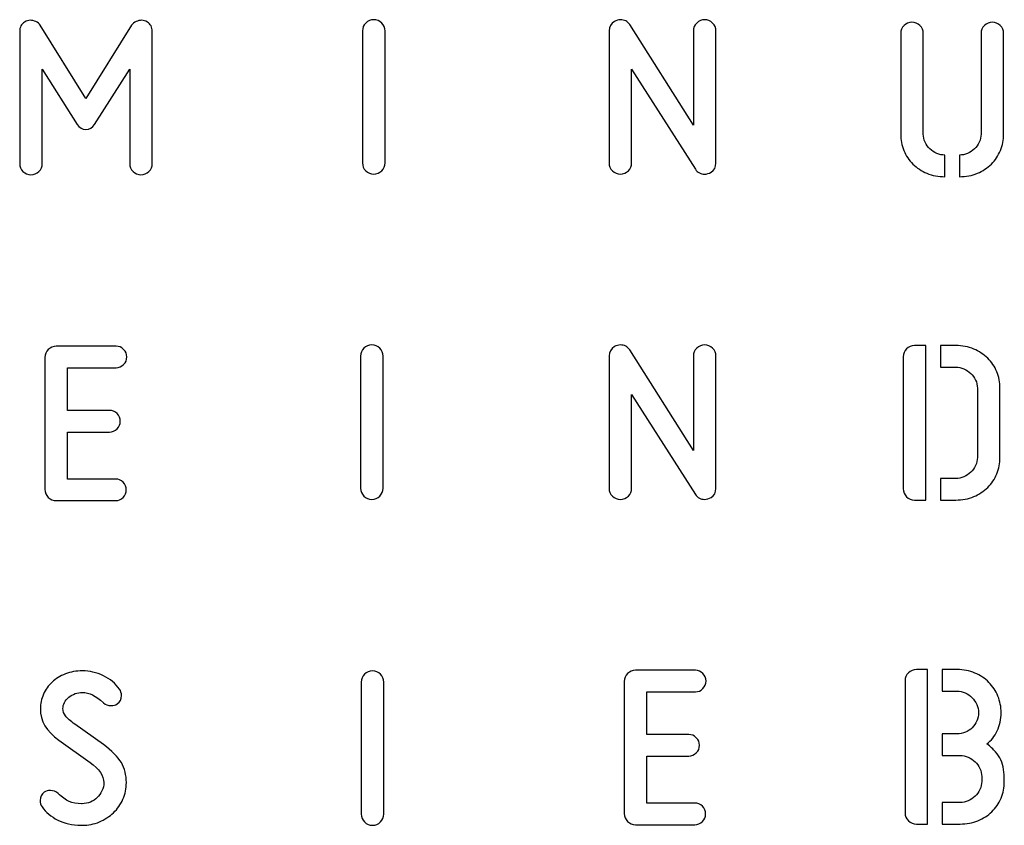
# Model space of a CAD drawing. Header units: millimetres. Extents: x -145 to 145, y -187 to 145.
# Tile 15 of 31: x -145 to -88, y -14 to 33. Entities that reach past the tile are written whole.
import ezdxf

# ---------------------------------------------------------------- set-up
doc = ezdxf.new("R2010")
doc.units = ezdxf.units.MM
doc.header["$MEASUREMENT"] = 0
doc.layers.add('Ebene 1', color=7, linetype='Continuous')

msp = doc.modelspace()

# ---------------------------------------------------------------- linework, layer by layer
at = {"layer": 'Ebene 1', "color": 1}
for points, knots in [([(-140.4259, 26.5338), (-140.5482, 26.3456), (-140.7176, 26.2516), (-140.9339, 26.2516), (-140.9339, 26.2516), (-141.1409, 26.2516), (-141.3055, 26.3456), (-141.4278, 26.5338), (-141.4278, 26.5338), (-141.4278, 26.5338), (-143.4457, 29.7229), (-143.4457, 29.7229), (-143.4457, 29.7229), (-143.4457, 29.7229), (-143.4457, 24.2901), (-143.4457, 24.2901), (-143.4457, 24.2901), (-143.4457, 24.1114), (-143.5092, 23.9585), (-143.6362, 23.8315), (-143.6362, 23.8315), (-143.7632, 23.7045), (-143.9161, 23.641), (-144.0948, 23.641), (-144.0948, 23.641), (-144.2736, 23.641), (-144.4264, 23.7045), (-144.5534, 23.8315), (-144.5534, 23.8315), (-144.6804, 23.9585), (-144.7439, 24.1114), (-144.7439, 24.2901), (-144.7439, 24.2901), (-144.7439, 24.2901), (-144.7439, 31.9101), (-144.7439, 31.9101), (-144.7439, 31.9101), (-144.7439, 32.0136), (-144.7204, 32.1124), (-144.6734, 32.2064), (-144.6734, 32.2064), (-144.6263, 32.3005), (-144.5558, 32.3758), (-144.4617, 32.4322), (-144.4617, 32.4322), (-144.3488, 32.4981), (-144.2406, 32.531), (-144.1372, 32.531), (-144.1372, 32.531), (-144.0337, 32.531), (-143.9255, 32.5075), (-143.8126, 32.4604), (-143.8126, 32.4604), (-143.6997, 32.4134), (-143.615, 32.3428), (-143.5586, 32.2488), (-143.5586, 32.2488), (-143.5586, 32.2488), (-140.9339, 28.0296), (-140.9339, 28.0296), (-140.9339, 28.0296), (-140.9339, 28.0296), (-138.2952, 32.2488), (-138.2952, 32.2488), (-138.2952, 32.2488), (-138.2387, 32.3428), (-138.1541, 32.4134), (-138.0412, 32.4604), (-138.0412, 32.4604), (-137.9283, 32.5075), (-137.8201, 32.531), (-137.7166, 32.531), (-137.7166, 32.531), (-137.6131, 32.531), (-137.5049, 32.4981), (-137.3921, 32.4322), (-137.3921, 32.4322), (-137.298, 32.3758), (-137.2274, 32.3005), (-137.1804, 32.2064), (-137.1804, 32.2064), (-137.1333, 32.1124), (-137.1098, 32.0136), (-137.1098, 31.9101), (-137.1098, 31.9101), (-137.1098, 31.9101), (-137.1098, 24.2901), (-137.1098, 24.2901), (-137.1098, 24.2901), (-137.1098, 24.1114), (-137.1733, 23.9585), (-137.3003, 23.8315), (-137.3003, 23.8315), (-137.4273, 23.7045), (-137.5802, 23.641), (-137.7589, 23.641), (-137.7589, 23.641), (-137.9377, 23.641), (-138.0906, 23.7045), (-138.2176, 23.8315), (-138.2176, 23.8315), (-138.3446, 23.9585), (-138.4081, 24.1114), (-138.4081, 24.2901), (-138.4081, 24.2901), (-138.4081, 24.2901), (-138.4081, 29.7229), (-138.4081, 29.7229), (-138.4081, 29.7229), (-138.4081, 29.7229), (-140.4259, 26.5338), (-140.4259, 26.5338)], [0, 0, 0, 0, 0.0357143, 0.0357143, 0.0357143, 0.0357143, 0.0714286, 0.0714286, 0.0714286, 0.0714286, 0.1071429, 0.1071429, 0.1071429, 0.1071429, 0.1428571, 0.1428571, 0.1428571, 0.1428571, 0.1785714, 0.1785714, 0.1785714, 0.1785714, 0.2142857, 0.2142857, 0.2142857, 0.2142857, 0.25, 0.25, 0.25, 0.25, 0.2857143, 0.2857143, 0.2857143, 0.2857143, 0.3214286, 0.3214286, 0.3214286, 0.3214286, 0.3571429, 0.3571429, 0.3571429, 0.3571429, 0.3928571, 0.3928571, 0.3928571, 0.3928571, 0.4285714, 0.4285714, 0.4285714, 0.4285714, 0.4642857, 0.4642857, 0.4642857, 0.4642857, 0.5, 0.5, 0.5, 0.5, 0.5357143, 0.5357143, 0.5357143, 0.5357143, 0.5714286, 0.5714286, 0.5714286, 0.5714286, 0.6071429, 0.6071429, 0.6071429, 0.6071429, 0.6428571, 0.6428571, 0.6428571, 0.6428571, 0.6785714, 0.6785714, 0.6785714, 0.6785714, 0.7142857, 0.7142857, 0.7142857, 0.7142857, 0.75, 0.75, 0.75, 0.75, 0.7857143, 0.7857143, 0.7857143, 0.7857143, 0.8214286, 0.8214286, 0.8214286, 0.8214286, 0.8571429, 0.8571429, 0.8571429, 0.8571429, 0.8928571, 0.8928571, 0.8928571, 0.8928571, 0.9285714, 0.9285714, 0.9285714, 0.9285714, 0.9642857, 0.9642857, 0.9642857, 0.9642857, 1, 1, 1, 1]), ([(-123.7034, 24.3251), (-123.7034, 24.1464), (-123.7669, 23.9935), (-123.8939, 23.8665), (-123.8939, 23.8665), (-124.0209, 23.7395), (-124.1738, 23.676), (-124.3525, 23.676), (-124.3525, 23.676), (-124.5313, 23.676), (-124.6841, 23.7395), (-124.8111, 23.8665), (-124.8111, 23.8665), (-124.9381, 23.9935), (-125.0016, 24.1464), (-125.0016, 24.3251), (-125.0016, 24.3251), (-125.0016, 24.3251), (-125.0016, 31.9169), (-125.0016, 31.9169), (-125.0016, 31.9169), (-125.0016, 32.0956), (-124.9381, 32.2485), (-124.8111, 32.3755), (-124.8111, 32.3755), (-124.6841, 32.5025), (-124.5313, 32.566), (-124.3525, 32.566), (-124.3525, 32.566), (-124.1738, 32.566), (-124.0209, 32.5025), (-123.8939, 32.3755), (-123.8939, 32.3755), (-123.7669, 32.2485), (-123.7034, 32.0956), (-123.7034, 31.9169), (-123.7034, 31.9169), (-123.7034, 31.9169), (-123.7034, 24.3251), (-123.7034, 24.3251)], [0, 0, 0, 0, 0.1, 0.1, 0.1, 0.1, 0.2, 0.2, 0.2, 0.2, 0.3, 0.3, 0.3, 0.3, 0.4, 0.4, 0.4, 0.4, 0.5, 0.5, 0.5, 0.5, 0.6, 0.6, 0.6, 0.6, 0.7, 0.7, 0.7, 0.7, 0.8, 0.8, 0.8, 0.8, 0.9, 0.9, 0.9, 0.9, 1, 1, 1, 1]), ([(-109.4979, 29.7156), (-109.4979, 29.7156), (-109.4979, 24.3251), (-109.4979, 24.3251), (-109.4979, 24.3251), (-109.4979, 24.1464), (-109.5614, 23.9935), (-109.6884, 23.8665), (-109.6884, 23.8665), (-109.8154, 23.7395), (-109.9683, 23.676), (-110.147, 23.676), (-110.147, 23.676), (-110.3258, 23.676), (-110.4786, 23.7395), (-110.6056, 23.8665), (-110.6056, 23.8665), (-110.7326, 23.9935), (-110.7961, 24.1464), (-110.7961, 24.3251), (-110.7961, 24.3251), (-110.7961, 24.3251), (-110.7961, 31.931), (-110.7961, 31.931), (-110.7961, 31.931), (-110.7961, 32.1568), (-110.6927, 32.3355), (-110.4857, 32.4672), (-110.4857, 32.4672), (-110.3822, 32.5331), (-110.2646, 32.566), (-110.1329, 32.566), (-110.1329, 32.566), (-110.0294, 32.566), (-109.9307, 32.5425), (-109.8366, 32.4954), (-109.8366, 32.4954), (-109.7425, 32.4484), (-109.6672, 32.3778), (-109.6108, 32.2838), (-109.6108, 32.2838), (-109.6108, 32.2838), (-105.9419, 26.4982), (-105.9419, 26.4982), (-105.9419, 26.4982), (-105.9419, 26.4982), (-105.9419, 31.9169), (-105.9419, 31.9169), (-105.9419, 31.9169), (-105.9419, 32.0956), (-105.8784, 32.2485), (-105.7514, 32.3755), (-105.7514, 32.3755), (-105.6244, 32.5025), (-105.4715, 32.566), (-105.2928, 32.566), (-105.2928, 32.566), (-105.1141, 32.566), (-104.9612, 32.5025), (-104.8342, 32.3755), (-104.8342, 32.3755), (-104.7072, 32.2485), (-104.6437, 32.0956), (-104.6437, 31.9169), (-104.6437, 31.9169), (-104.6437, 31.9169), (-104.6437, 24.311), (-104.6437, 24.311), (-104.6437, 24.311), (-104.6437, 24.0758), (-104.7378, 23.9018), (-104.9259, 23.7889), (-104.9259, 23.7889), (-105.0576, 23.7136), (-105.1799, 23.676), (-105.2928, 23.676), (-105.2928, 23.676), (-105.3963, 23.676), (-105.4974, 23.6995), (-105.5962, 23.7466), (-105.5962, 23.7466), (-105.695, 23.7936), (-105.7726, 23.8641), (-105.829, 23.9582), (-105.829, 23.9582), (-105.829, 23.9582), (-109.4979, 29.7156), (-109.4979, 29.7156)], [0, 0, 0, 0, 0.0454545, 0.0454545, 0.0454545, 0.0454545, 0.0909091, 0.0909091, 0.0909091, 0.0909091, 0.1363636, 0.1363636, 0.1363636, 0.1363636, 0.1818182, 0.1818182, 0.1818182, 0.1818182, 0.2272727, 0.2272727, 0.2272727, 0.2272727, 0.2727273, 0.2727273, 0.2727273, 0.2727273, 0.3181818, 0.3181818, 0.3181818, 0.3181818, 0.3636364, 0.3636364, 0.3636364, 0.3636364, 0.4090909, 0.4090909, 0.4090909, 0.4090909, 0.4545455, 0.4545455, 0.4545455, 0.4545455, 0.5, 0.5, 0.5, 0.5, 0.5454545, 0.5454545, 0.5454545, 0.5454545, 0.5909091, 0.5909091, 0.5909091, 0.5909091, 0.6363636, 0.6363636, 0.6363636, 0.6363636, 0.6818182, 0.6818182, 0.6818182, 0.6818182, 0.7272727, 0.7272727, 0.7272727, 0.7272727, 0.7727273, 0.7727273, 0.7727273, 0.7727273, 0.8181818, 0.8181818, 0.8181818, 0.8181818, 0.8636364, 0.8636364, 0.8636364, 0.8636364, 0.9090909, 0.9090909, 0.9090909, 0.9090909, 0.9545455, 0.9545455, 0.9545455, 0.9545455, 1, 1, 1, 1]), ([(-91.4616, 23.5305), (-91.8379, 23.5305), (-92.1813, 23.5964), (-92.4917, 23.7281), (-92.4917, 23.7281), (-92.8021, 23.8598), (-93.0703, 24.0361), (-93.296, 24.2572), (-93.296, 24.2572), (-93.5218, 24.4783), (-93.6958, 24.737), (-93.8181, 25.0333), (-93.8181, 25.0333), (-93.9404, 25.3297), (-94.0016, 25.6472), (-94.0016, 25.9858), (-94.0016, 25.9858), (-94.0016, 25.9858), (-94.0016, 31.7714), (-94.0016, 31.7714), (-94.0016, 31.7714), (-94.0016, 31.9501), (-93.9381, 32.103), (-93.8111, 32.23), (-93.8111, 32.23), (-93.6841, 32.357), (-93.5312, 32.4205), (-93.3525, 32.4205), (-93.3525, 32.4205), (-93.1737, 32.4205), (-93.0209, 32.357), (-92.8939, 32.23), (-92.8939, 32.23), (-92.7669, 32.103), (-92.7034, 31.9501), (-92.7034, 31.7714), (-92.7034, 31.7714), (-92.7034, 31.7714), (-92.7034, 25.9858), (-92.7034, 25.9858), (-92.7034, 25.9858), (-92.7034, 25.8165), (-92.6681, 25.6589), (-92.5975, 25.5131), (-92.5975, 25.5131), (-92.527, 25.3673), (-92.4353, 25.2403), (-92.3224, 25.1321), (-92.3224, 25.1321), (-92.2095, 25.0239), (-92.0778, 24.9369), (-91.9273, 24.8711), (-91.9273, 24.8711), (-91.7767, 24.8052), (-91.6215, 24.7723), (-91.4616, 24.7723), (-91.4616, 24.7723), (-91.4616, 24.7723), (-91.4616, 23.5305), (-91.4616, 23.5305)], [0, 0, 0, 0, 0.0666667, 0.0666667, 0.0666667, 0.0666667, 0.1333333, 0.1333333, 0.1333333, 0.1333333, 0.2, 0.2, 0.2, 0.2, 0.2666667, 0.2666667, 0.2666667, 0.2666667, 0.3333333, 0.3333333, 0.3333333, 0.3333333, 0.4, 0.4, 0.4, 0.4, 0.4666667, 0.4666667, 0.4666667, 0.4666667, 0.5333333, 0.5333333, 0.5333333, 0.5333333, 0.6, 0.6, 0.6, 0.6, 0.6666667, 0.6666667, 0.6666667, 0.6666667, 0.7333333, 0.7333333, 0.7333333, 0.7333333, 0.8, 0.8, 0.8, 0.8, 0.8666667, 0.8666667, 0.8666667, 0.8666667, 0.9333333, 0.9333333, 0.9333333, 0.9333333, 1, 1, 1, 1]), ([(-90.6149, 24.7723), (-90.455, 24.7723), (-90.2998, 24.8052), (-90.1493, 24.8711), (-90.1493, 24.8711), (-89.9987, 24.9369), (-89.867, 25.0239), (-89.7541, 25.1321), (-89.7541, 25.1321), (-89.6413, 25.2403), (-89.5495, 25.3673), (-89.479, 25.5131), (-89.479, 25.5131), (-89.4084, 25.6589), (-89.3731, 25.8165), (-89.3731, 25.9858), (-89.3731, 25.9858), (-89.3731, 25.9858), (-89.3731, 31.7714), (-89.3731, 31.7714), (-89.3731, 31.7714), (-89.3731, 31.9501), (-89.3096, 32.103), (-89.1826, 32.23), (-89.1826, 32.23), (-89.0556, 32.357), (-88.9028, 32.4205), (-88.724, 32.4205), (-88.724, 32.4205), (-88.5453, 32.4205), (-88.3924, 32.357), (-88.2654, 32.23), (-88.2654, 32.23), (-88.1384, 32.103), (-88.0749, 31.9501), (-88.0749, 31.7714), (-88.0749, 31.7714), (-88.0749, 31.7714), (-88.0749, 25.9858), (-88.0749, 25.9858), (-88.0749, 25.9858), (-88.0749, 25.6472), (-88.1361, 25.3297), (-88.2584, 25.0333), (-88.2584, 25.0333), (-88.3807, 24.737), (-88.5547, 24.4783), (-88.7805, 24.2572), (-88.7805, 24.2572), (-89.0063, 24.0361), (-89.2744, 23.8598), (-89.5848, 23.7281), (-89.5848, 23.7281), (-89.8953, 23.5964), (-90.2386, 23.5305), (-90.6149, 23.5305), (-90.6149, 23.5305), (-90.6149, 23.5305), (-90.6149, 24.7723), (-90.6149, 24.7723)], [0, 0, 0, 0, 0.0666667, 0.0666667, 0.0666667, 0.0666667, 0.1333333, 0.1333333, 0.1333333, 0.1333333, 0.2, 0.2, 0.2, 0.2, 0.2666667, 0.2666667, 0.2666667, 0.2666667, 0.3333333, 0.3333333, 0.3333333, 0.3333333, 0.4, 0.4, 0.4, 0.4, 0.4666667, 0.4666667, 0.4666667, 0.4666667, 0.5333333, 0.5333333, 0.5333333, 0.5333333, 0.6, 0.6, 0.6, 0.6, 0.6666667, 0.6666667, 0.6666667, 0.6666667, 0.7333333, 0.7333333, 0.7333333, 0.7333333, 0.8, 0.8, 0.8, 0.8, 0.8666667, 0.8666667, 0.8666667, 0.8666667, 0.9333333, 0.9333333, 0.9333333, 0.9333333, 1, 1, 1, 1]), ([(-142.6377, 4.8823), (-142.8165, 4.8823), (-142.9693, 4.9458), (-143.0963, 5.0728), (-143.0963, 5.0728), (-143.2233, 5.1998), (-143.2868, 5.3527), (-143.2868, 5.5314), (-143.2868, 5.5314), (-143.2868, 5.5314), (-143.2868, 13.1232), (-143.2868, 13.1232), (-143.2868, 13.1232), (-143.2868, 13.3019), (-143.2233, 13.4548), (-143.0963, 13.5818), (-143.0963, 13.5818), (-142.9693, 13.7088), (-142.8165, 13.7723), (-142.6377, 13.7723), (-142.6377, 13.7723), (-142.6377, 13.7723), (-139.1946, 13.7723), (-139.1946, 13.7723), (-139.1946, 13.7723), (-139.0253, 13.7723), (-138.8795, 13.7111), (-138.7572, 13.5888), (-138.7572, 13.5888), (-138.6349, 13.4666), (-138.5737, 13.3207), (-138.5737, 13.1514), (-138.5737, 13.1514), (-138.5737, 12.9821), (-138.6349, 12.8363), (-138.7572, 12.714), (-138.7572, 12.714), (-138.8795, 12.5917), (-139.0253, 12.5305), (-139.1946, 12.5305), (-139.1946, 12.5305), (-139.1946, 12.5305), (-141.9886, 12.5305), (-141.9886, 12.5305), (-141.9886, 12.5305), (-141.9886, 12.5305), (-141.9886, 10.0752), (-141.9886, 10.0752), (-141.9886, 10.0752), (-141.9886, 10.0752), (-139.5756, 10.0752), (-139.5756, 10.0752), (-139.5756, 10.0752), (-139.4063, 10.0752), (-139.2605, 10.014), (-139.1382, 9.8917), (-139.1382, 9.8917), (-139.0159, 9.7694), (-138.9547, 9.6236), (-138.9547, 9.4543), (-138.9547, 9.4543), (-138.9547, 9.285), (-139.0159, 9.1391), (-139.1382, 9.0169), (-139.1382, 9.0169), (-139.2605, 8.8946), (-139.4063, 8.8334), (-139.5756, 8.8334), (-139.5756, 8.8334), (-139.5756, 8.8334), (-141.9886, 8.8334), (-141.9886, 8.8334), (-141.9886, 8.8334), (-141.9886, 8.8334), (-141.9886, 6.1241), (-141.9886, 6.1241), (-141.9886, 6.1241), (-141.9886, 6.1241), (-139.2228, 6.1241), (-139.2228, 6.1241), (-139.2228, 6.1241), (-139.0535, 6.1241), (-138.9077, 6.0629), (-138.7854, 5.9406), (-138.7854, 5.9406), (-138.6631, 5.8183), (-138.6019, 5.6725), (-138.6019, 5.5032), (-138.6019, 5.5032), (-138.6019, 5.3339), (-138.6631, 5.188), (-138.7854, 5.0657), (-138.7854, 5.0657), (-138.9077, 4.9434), (-139.0535, 4.8823), (-139.2228, 4.8823), (-139.2228, 4.8823), (-139.2228, 4.8823), (-142.6377, 4.8823), (-142.6377, 4.8823)], [0, 0, 0, 0, 0.04, 0.04, 0.04, 0.04, 0.08, 0.08, 0.08, 0.08, 0.12, 0.12, 0.12, 0.12, 0.16, 0.16, 0.16, 0.16, 0.2, 0.2, 0.2, 0.2, 0.24, 0.24, 0.24, 0.24, 0.28, 0.28, 0.28, 0.28, 0.32, 0.32, 0.32, 0.32, 0.36, 0.36, 0.36, 0.36, 0.4, 0.4, 0.4, 0.4, 0.44, 0.44, 0.44, 0.44, 0.48, 0.48, 0.48, 0.48, 0.52, 0.52, 0.52, 0.52, 0.56, 0.56, 0.56, 0.56, 0.6, 0.6, 0.6, 0.6, 0.64, 0.64, 0.64, 0.64, 0.68, 0.68, 0.68, 0.68, 0.72, 0.72, 0.72, 0.72, 0.76, 0.76, 0.76, 0.76, 0.8, 0.8, 0.8, 0.8, 0.84, 0.84, 0.84, 0.84, 0.88, 0.88, 0.88, 0.88, 0.92, 0.92, 0.92, 0.92, 0.96, 0.96, 0.96, 0.96, 1, 1, 1, 1]), ([(-123.8128, 5.6041), (-123.8128, 5.4254), (-123.8763, 5.2725), (-124.0033, 5.1455), (-124.0033, 5.1455), (-124.1303, 5.0185), (-124.2832, 4.955), (-124.4619, 4.955), (-124.4619, 4.955), (-124.6407, 4.955), (-124.7935, 5.0185), (-124.9205, 5.1455), (-124.9205, 5.1455), (-125.0475, 5.2725), (-125.111, 5.4254), (-125.111, 5.6041), (-125.111, 5.6041), (-125.111, 5.6041), (-125.111, 13.1959), (-125.111, 13.1959), (-125.111, 13.1959), (-125.111, 13.3746), (-125.0475, 13.5275), (-124.9205, 13.6545), (-124.9205, 13.6545), (-124.7935, 13.7815), (-124.6407, 13.845), (-124.4619, 13.845), (-124.4619, 13.845), (-124.2832, 13.845), (-124.1303, 13.7815), (-124.0033, 13.6545), (-124.0033, 13.6545), (-123.8763, 13.5275), (-123.8128, 13.3746), (-123.8128, 13.1959), (-123.8128, 13.1959), (-123.8128, 13.1959), (-123.8128, 5.6041), (-123.8128, 5.6041)], [0, 0, 0, 0, 0.1, 0.1, 0.1, 0.1, 0.2, 0.2, 0.2, 0.2, 0.3, 0.3, 0.3, 0.3, 0.4, 0.4, 0.4, 0.4, 0.5, 0.5, 0.5, 0.5, 0.6, 0.6, 0.6, 0.6, 0.7, 0.7, 0.7, 0.7, 0.8, 0.8, 0.8, 0.8, 0.9, 0.9, 0.9, 0.9, 1, 1, 1, 1]), ([(-109.4976, 10.9941), (-109.4976, 10.9941), (-109.4976, 5.6036), (-109.4976, 5.6036), (-109.4976, 5.6036), (-109.4976, 5.4249), (-109.5611, 5.272), (-109.6881, 5.145), (-109.6881, 5.145), (-109.8151, 5.018), (-109.968, 4.9545), (-110.1467, 4.9545), (-110.1467, 4.9545), (-110.3255, 4.9545), (-110.4783, 5.018), (-110.6053, 5.145), (-110.6053, 5.145), (-110.7323, 5.272), (-110.7958, 5.4249), (-110.7958, 5.6036), (-110.7958, 5.6036), (-110.7958, 5.6036), (-110.7958, 13.2095), (-110.7958, 13.2095), (-110.7958, 13.2095), (-110.7958, 13.4353), (-110.6924, 13.614), (-110.4854, 13.7457), (-110.4854, 13.7457), (-110.3819, 13.8116), (-110.2643, 13.8445), (-110.1326, 13.8445), (-110.1326, 13.8445), (-110.0291, 13.8445), (-109.9304, 13.821), (-109.8363, 13.7739), (-109.8363, 13.7739), (-109.7422, 13.7269), (-109.6669, 13.6563), (-109.6105, 13.5623), (-109.6105, 13.5623), (-109.6105, 13.5623), (-105.9416, 7.7767), (-105.9416, 7.7767), (-105.9416, 7.7767), (-105.9416, 7.7767), (-105.9416, 13.1954), (-105.9416, 13.1954), (-105.9416, 13.1954), (-105.9416, 13.3741), (-105.8781, 13.527), (-105.7511, 13.654), (-105.7511, 13.654), (-105.6241, 13.781), (-105.4712, 13.8445), (-105.2925, 13.8445), (-105.2925, 13.8445), (-105.1138, 13.8445), (-104.9609, 13.781), (-104.8339, 13.654), (-104.8339, 13.654), (-104.7069, 13.527), (-104.6434, 13.3741), (-104.6434, 13.1954), (-104.6434, 13.1954), (-104.6434, 13.1954), (-104.6434, 5.5895), (-104.6434, 5.5895), (-104.6434, 5.5895), (-104.6434, 5.3543), (-104.7375, 5.1803), (-104.9256, 5.0674), (-104.9256, 5.0674), (-105.0573, 4.9921), (-105.1796, 4.9545), (-105.2925, 4.9545), (-105.2925, 4.9545), (-105.396, 4.9545), (-105.4971, 4.978), (-105.5959, 5.0251), (-105.5959, 5.0251), (-105.6947, 5.0721), (-105.7723, 5.1426), (-105.8287, 5.2367), (-105.8287, 5.2367), (-105.8287, 5.2367), (-109.4976, 10.9941), (-109.4976, 10.9941)], [0, 0, 0, 0, 0.0454545, 0.0454545, 0.0454545, 0.0454545, 0.0909091, 0.0909091, 0.0909091, 0.0909091, 0.1363636, 0.1363636, 0.1363636, 0.1363636, 0.1818182, 0.1818182, 0.1818182, 0.1818182, 0.2272727, 0.2272727, 0.2272727, 0.2272727, 0.2727273, 0.2727273, 0.2727273, 0.2727273, 0.3181818, 0.3181818, 0.3181818, 0.3181818, 0.3636364, 0.3636364, 0.3636364, 0.3636364, 0.4090909, 0.4090909, 0.4090909, 0.4090909, 0.4545455, 0.4545455, 0.4545455, 0.4545455, 0.5, 0.5, 0.5, 0.5, 0.5454545, 0.5454545, 0.5454545, 0.5454545, 0.5909091, 0.5909091, 0.5909091, 0.5909091, 0.6363636, 0.6363636, 0.6363636, 0.6363636, 0.6818182, 0.6818182, 0.6818182, 0.6818182, 0.7272727, 0.7272727, 0.7272727, 0.7272727, 0.7727273, 0.7727273, 0.7727273, 0.7727273, 0.8181818, 0.8181818, 0.8181818, 0.8181818, 0.8636364, 0.8636364, 0.8636364, 0.8636364, 0.9090909, 0.9090909, 0.9090909, 0.9090909, 0.9545455, 0.9545455, 0.9545455, 0.9545455, 1, 1, 1, 1]), ([(-92.56, 4.9177), (-92.56, 4.9177), (-93.2091, 4.9177), (-93.2091, 4.9177), (-93.2091, 4.9177), (-93.3879, 4.9177), (-93.5407, 4.9812), (-93.6677, 5.1082), (-93.6677, 5.1082), (-93.7947, 5.2352), (-93.8582, 5.3881), (-93.8582, 5.5668), (-93.8582, 5.5668), (-93.8582, 5.5668), (-93.8582, 13.1586), (-93.8582, 13.1586), (-93.8582, 13.1586), (-93.8582, 13.3373), (-93.7947, 13.4902), (-93.6677, 13.6172), (-93.6677, 13.6172), (-93.5407, 13.7442), (-93.3879, 13.8077), (-93.2091, 13.8077), (-93.2091, 13.8077), (-93.2091, 13.8077), (-92.56, 13.8077), (-92.56, 13.8077), (-92.56, 13.8077), (-92.56, 13.8077), (-92.56, 4.9177), (-92.56, 4.9177)], [0, 0, 0, 0, 0.125, 0.125, 0.125, 0.125, 0.25, 0.25, 0.25, 0.25, 0.375, 0.375, 0.375, 0.375, 0.5, 0.5, 0.5, 0.5, 0.625, 0.625, 0.625, 0.625, 0.75, 0.75, 0.75, 0.75, 0.875, 0.875, 0.875, 0.875, 1, 1, 1, 1]), ([(-91.7133, 4.9177), (-91.7133, 4.9177), (-91.7133, 6.1595), (-91.7133, 6.1595), (-91.7133, 6.1595), (-91.7133, 6.1595), (-90.8243, 6.1595), (-90.8243, 6.1595), (-90.8243, 6.1595), (-90.6644, 6.1595), (-90.5092, 6.1924), (-90.3587, 6.2583), (-90.3587, 6.2583), (-90.2082, 6.3241), (-90.0765, 6.4111), (-89.9636, 6.5193), (-89.9636, 6.5193), (-89.8507, 6.6275), (-89.759, 6.7545), (-89.6884, 6.9003), (-89.6884, 6.9003), (-89.6178, 7.0461), (-89.5826, 7.2037), (-89.5826, 7.373), (-89.5826, 7.373), (-89.5826, 7.373), (-89.5826, 11.3524), (-89.5826, 11.3524), (-89.5826, 11.3524), (-89.5826, 11.5217), (-89.6178, 11.6793), (-89.6884, 11.8251), (-89.6884, 11.8251), (-89.759, 11.9709), (-89.8507, 12.0979), (-89.9636, 12.2061), (-89.9636, 12.2061), (-90.0765, 12.3143), (-90.2082, 12.4013), (-90.3587, 12.4671), (-90.3587, 12.4671), (-90.5092, 12.533), (-90.6644, 12.5659), (-90.8243, 12.5659), (-90.8243, 12.5659), (-90.8243, 12.5659), (-91.7133, 12.5659), (-91.7133, 12.5659), (-91.7133, 12.5659), (-91.7133, 12.5659), (-91.7133, 13.8077), (-91.7133, 13.8077), (-91.7133, 13.8077), (-91.7133, 13.8077), (-90.8243, 13.8077), (-90.8243, 13.8077), (-90.8243, 13.8077), (-90.4481, 13.8077), (-90.1047, 13.7418), (-89.7942, 13.6101), (-89.7942, 13.6101), (-89.4838, 13.4784), (-89.2157, 13.302), (-88.9899, 13.081), (-88.9899, 13.081), (-88.7641, 12.8599), (-88.5901, 12.6012), (-88.4678, 12.3049), (-88.4678, 12.3049), (-88.3455, 12.0085), (-88.2843, 11.691), (-88.2843, 11.3524), (-88.2843, 11.3524), (-88.2843, 11.3524), (-88.2843, 7.373), (-88.2843, 7.373), (-88.2843, 7.373), (-88.2843, 7.0344), (-88.3455, 6.7169), (-88.4678, 6.4205), (-88.4678, 6.4205), (-88.5901, 6.1242), (-88.7641, 5.8655), (-88.9899, 5.6444), (-88.9899, 5.6444), (-89.2157, 5.4233), (-89.4838, 5.247), (-89.7942, 5.1153), (-89.7942, 5.1153), (-90.1047, 4.9836), (-90.4481, 4.9177), (-90.8243, 4.9177), (-90.8243, 4.9177), (-90.8243, 4.9177), (-91.7133, 4.9177), (-91.7133, 4.9177)], [0, 0, 0, 0, 0.0416667, 0.0416667, 0.0416667, 0.0416667, 0.0833333, 0.0833333, 0.0833333, 0.0833333, 0.125, 0.125, 0.125, 0.125, 0.1666667, 0.1666667, 0.1666667, 0.1666667, 0.2083333, 0.2083333, 0.2083333, 0.2083333, 0.25, 0.25, 0.25, 0.25, 0.2916667, 0.2916667, 0.2916667, 0.2916667, 0.3333333, 0.3333333, 0.3333333, 0.3333333, 0.375, 0.375, 0.375, 0.375, 0.4166667, 0.4166667, 0.4166667, 0.4166667, 0.4583333, 0.4583333, 0.4583333, 0.4583333, 0.5, 0.5, 0.5, 0.5, 0.5416667, 0.5416667, 0.5416667, 0.5416667, 0.5833333, 0.5833333, 0.5833333, 0.5833333, 0.625, 0.625, 0.625, 0.625, 0.6666667, 0.6666667, 0.6666667, 0.6666667, 0.7083333, 0.7083333, 0.7083333, 0.7083333, 0.75, 0.75, 0.75, 0.75, 0.7916667, 0.7916667, 0.7916667, 0.7916667, 0.8333333, 0.8333333, 0.8333333, 0.8333333, 0.875, 0.875, 0.875, 0.875, 0.9166667, 0.9166667, 0.9166667, 0.9166667, 0.9583333, 0.9583333, 0.9583333, 0.9583333, 1, 1, 1, 1]), ([(-141.1823, -12.5634), (-141.1823, -12.5634), (-141.14, -12.5634), (-141.14, -12.5634), (-141.14, -12.5634), (-140.9801, -12.5634), (-140.8249, -12.5305), (-140.6743, -12.4646), (-140.6743, -12.4646), (-140.5238, -12.3988), (-140.3921, -12.3118), (-140.2792, -12.2036), (-140.2792, -12.2036), (-140.1663, -12.0954), (-140.0746, -11.9684), (-140.0041, -11.8226), (-140.0041, -11.8226), (-139.9335, -11.6768), (-139.8982, -11.5192), (-139.8982, -11.3499), (-139.8982, -11.3499), (-139.8982, -10.9454), (-140.1616, -10.5596), (-140.6884, -10.1928), (-140.6884, -10.1928), (-140.6884, -10.1928), (-142.4947, -8.9086), (-142.4947, -8.9086), (-142.4947, -8.9086), (-143.2002, -8.4006), (-143.553, -7.7986), (-143.553, -7.1024), (-143.553, -7.1024), (-143.553, -6.8108), (-143.4942, -6.5309), (-143.3766, -6.2628), (-143.3766, -6.2628), (-143.259, -5.9947), (-143.0944, -5.7619), (-142.8827, -5.5643), (-142.8827, -5.5643), (-142.6711, -5.3668), (-142.4147, -5.2092), (-142.1137, -5.0916), (-142.1137, -5.0916), (-141.8126, -4.974), (-141.4834, -4.9152), (-141.1259, -4.9152), (-141.1259, -4.9152), (-140.7214, -4.9152), (-140.3216, -5.0093), (-139.9264, -5.1974), (-139.9264, -5.1974), (-139.5313, -5.3856), (-139.2209, -5.6443), (-138.9951, -5.9735), (-138.9951, -5.9735), (-138.9199, -6.077), (-138.8822, -6.1993), (-138.8822, -6.3404), (-138.8822, -6.3404), (-138.8822, -6.5474), (-138.9622, -6.7073), (-139.1221, -6.8202), (-139.1221, -6.8202), (-139.2162, -6.8861), (-139.3338, -6.919), (-139.4749, -6.919), (-139.4749, -6.919), (-139.6536, -6.919), (-139.8042, -6.8625), (-139.9264, -6.7496), (-139.9264, -6.7496), (-140.3498, -6.3545), (-140.7496, -6.157), (-141.1259, -6.157), (-141.1259, -6.157), (-141.4269, -6.157), (-141.6903, -6.2511), (-141.9161, -6.4392), (-141.9161, -6.4392), (-142.1419, -6.6274), (-142.2548, -6.8437), (-142.2548, -7.0883), (-142.2548, -7.0883), (-142.2548, -7.2388), (-142.2054, -7.3799), (-142.1066, -7.5116), (-142.1066, -7.5116), (-142.0078, -7.6434), (-141.8267, -7.8033), (-141.5633, -7.9914), (-141.5633, -7.9914), (-141.5633, -7.9914), (-139.9264, -9.1626), (-139.9264, -9.1626), (-139.9264, -9.1626), (-139.4279, -9.5201), (-139.0821, -9.8659), (-138.8893, -10.1998), (-138.8893, -10.1998), (-138.6964, -10.5338), (-138.6, -10.9171), (-138.6, -11.3499), (-138.6, -11.3499), (-138.6, -11.6885), (-138.6659, -12.006), (-138.7976, -12.3024), (-138.7976, -12.3024), (-138.9293, -12.5987), (-139.1104, -12.8574), (-139.3408, -13.0785), (-139.3408, -13.0785), (-139.5713, -13.2996), (-139.8418, -13.4759), (-140.1522, -13.6076), (-140.1522, -13.6076), (-140.4627, -13.7393), (-140.7919, -13.8052), (-141.14, -13.8052), (-141.14, -13.8052), (-141.14, -13.8052), (-141.2106, -13.8052), (-141.2106, -13.8052), (-141.2106, -13.8052), (-141.7186, -13.8052), (-142.1654, -13.7041), (-142.5511, -13.5018), (-142.5511, -13.5018), (-142.9368, -13.2996), (-143.2379, -13.0479), (-143.4542, -12.7469), (-143.4542, -12.7469), (-143.5295, -12.6434), (-143.5671, -12.5211), (-143.5671, -12.38), (-143.5671, -12.38), (-143.5671, -12.173), (-143.4871, -12.0131), (-143.3272, -11.9002), (-143.3272, -11.9002), (-143.2331, -11.8343), (-143.1156, -11.8014), (-142.9744, -11.8014), (-142.9744, -11.8014), (-142.8051, -11.8014), (-142.6546, -11.8579), (-142.5229, -11.9708), (-142.5229, -11.9708), (-142.3065, -12.1871), (-142.0972, -12.34), (-141.8949, -12.4294), (-141.8949, -12.4294), (-141.6927, -12.5187), (-141.4552, -12.5634), (-141.1823, -12.5634)], [0, 0, 0, 0, 0.025641, 0.025641, 0.025641, 0.025641, 0.0512821, 0.0512821, 0.0512821, 0.0512821, 0.0769231, 0.0769231, 0.0769231, 0.0769231, 0.1025641, 0.1025641, 0.1025641, 0.1025641, 0.1282051, 0.1282051, 0.1282051, 0.1282051, 0.1538462, 0.1538462, 0.1538462, 0.1538462, 0.1794872, 0.1794872, 0.1794872, 0.1794872, 0.2051282, 0.2051282, 0.2051282, 0.2051282, 0.2307692, 0.2307692, 0.2307692, 0.2307692, 0.2564103, 0.2564103, 0.2564103, 0.2564103, 0.2820513, 0.2820513, 0.2820513, 0.2820513, 0.3076923, 0.3076923, 0.3076923, 0.3076923, 0.3333333, 0.3333333, 0.3333333, 0.3333333, 0.3589744, 0.3589744, 0.3589744, 0.3589744, 0.3846154, 0.3846154, 0.3846154, 0.3846154, 0.4102564, 0.4102564, 0.4102564, 0.4102564, 0.4358974, 0.4358974, 0.4358974, 0.4358974, 0.4615385, 0.4615385, 0.4615385, 0.4615385, 0.4871795, 0.4871795, 0.4871795, 0.4871795, 0.5128205, 0.5128205, 0.5128205, 0.5128205, 0.5384615, 0.5384615, 0.5384615, 0.5384615, 0.5641026, 0.5641026, 0.5641026, 0.5641026, 0.5897436, 0.5897436, 0.5897436, 0.5897436, 0.6153846, 0.6153846, 0.6153846, 0.6153846, 0.6410256, 0.6410256, 0.6410256, 0.6410256, 0.6666667, 0.6666667, 0.6666667, 0.6666667, 0.6923077, 0.6923077, 0.6923077, 0.6923077, 0.7179487, 0.7179487, 0.7179487, 0.7179487, 0.7435897, 0.7435897, 0.7435897, 0.7435897, 0.7692308, 0.7692308, 0.7692308, 0.7692308, 0.7948718, 0.7948718, 0.7948718, 0.7948718, 0.8205128, 0.8205128, 0.8205128, 0.8205128, 0.8461538, 0.8461538, 0.8461538, 0.8461538, 0.8717949, 0.8717949, 0.8717949, 0.8717949, 0.8974359, 0.8974359, 0.8974359, 0.8974359, 0.9230769, 0.9230769, 0.9230769, 0.9230769, 0.9487179, 0.9487179, 0.9487179, 0.9487179, 0.974359, 0.974359, 0.974359, 0.974359, 1, 1, 1, 1]), ([(-123.7763, -13.1558), (-123.7763, -13.3345), (-123.8398, -13.4874), (-123.9668, -13.6144), (-123.9668, -13.6144), (-124.0938, -13.7414), (-124.2467, -13.8049), (-124.4254, -13.8049), (-124.4254, -13.8049), (-124.6042, -13.8049), (-124.757, -13.7414), (-124.884, -13.6144), (-124.884, -13.6144), (-125.011, -13.4874), (-125.0745, -13.3345), (-125.0745, -13.1558), (-125.0745, -13.1558), (-125.0745, -13.1558), (-125.0745, -5.564), (-125.0745, -5.564), (-125.0745, -5.564), (-125.0745, -5.3853), (-125.011, -5.2324), (-124.884, -5.1054), (-124.884, -5.1054), (-124.757, -4.9784), (-124.6042, -4.9149), (-124.4254, -4.9149), (-124.4254, -4.9149), (-124.2467, -4.9149), (-124.0938, -4.9784), (-123.9668, -5.1054), (-123.9668, -5.1054), (-123.8398, -5.2324), (-123.7763, -5.3853), (-123.7763, -5.564), (-123.7763, -5.564), (-123.7763, -5.564), (-123.7763, -13.1558), (-123.7763, -13.1558)], [0, 0, 0, 0, 0.1, 0.1, 0.1, 0.1, 0.2, 0.2, 0.2, 0.2, 0.3, 0.3, 0.3, 0.3, 0.4, 0.4, 0.4, 0.4, 0.5, 0.5, 0.5, 0.5, 0.6, 0.6, 0.6, 0.6, 0.7, 0.7, 0.7, 0.7, 0.8, 0.8, 0.8, 0.8, 0.9, 0.9, 0.9, 0.9, 1, 1, 1, 1]), ([(-109.2724, -13.7709), (-109.4512, -13.7709), (-109.604, -13.7074), (-109.731, -13.5804), (-109.731, -13.5804), (-109.858, -13.4534), (-109.9215, -13.3005), (-109.9215, -13.1218), (-109.9215, -13.1218), (-109.9215, -13.1218), (-109.9215, -5.53), (-109.9215, -5.53), (-109.9215, -5.53), (-109.9215, -5.3513), (-109.858, -5.1984), (-109.731, -5.0714), (-109.731, -5.0714), (-109.604, -4.9444), (-109.4512, -4.8809), (-109.2724, -4.8809), (-109.2724, -4.8809), (-109.2724, -4.8809), (-105.8293, -4.8809), (-105.8293, -4.8809), (-105.8293, -4.8809), (-105.66, -4.8809), (-105.5142, -4.9421), (-105.3919, -5.0644), (-105.3919, -5.0644), (-105.2696, -5.1866), (-105.2084, -5.3325), (-105.2084, -5.5018), (-105.2084, -5.5018), (-105.2084, -5.6711), (-105.2696, -5.8169), (-105.3919, -5.9392), (-105.3919, -5.9392), (-105.5142, -6.0615), (-105.66, -6.1227), (-105.8293, -6.1227), (-105.8293, -6.1227), (-105.8293, -6.1227), (-108.6233, -6.1227), (-108.6233, -6.1227), (-108.6233, -6.1227), (-108.6233, -6.1227), (-108.6233, -8.578), (-108.6233, -8.578), (-108.6233, -8.578), (-108.6233, -8.578), (-106.2103, -8.578), (-106.2103, -8.578), (-106.2103, -8.578), (-106.041, -8.578), (-105.8952, -8.6392), (-105.7729, -8.7615), (-105.7729, -8.7615), (-105.6506, -8.8838), (-105.5894, -9.0296), (-105.5894, -9.1989), (-105.5894, -9.1989), (-105.5894, -9.3682), (-105.6506, -9.5141), (-105.7729, -9.6363), (-105.7729, -9.6363), (-105.8952, -9.7586), (-106.041, -9.8198), (-106.2103, -9.8198), (-106.2103, -9.8198), (-106.2103, -9.8198), (-108.6233, -9.8198), (-108.6233, -9.8198), (-108.6233, -9.8198), (-108.6233, -9.8198), (-108.6233, -12.5291), (-108.6233, -12.5291), (-108.6233, -12.5291), (-108.6233, -12.5291), (-105.8575, -12.5291), (-105.8575, -12.5291), (-105.8575, -12.5291), (-105.6882, -12.5291), (-105.5424, -12.5903), (-105.4201, -12.7126), (-105.4201, -12.7126), (-105.2978, -12.8349), (-105.2366, -12.9807), (-105.2366, -13.15), (-105.2366, -13.15), (-105.2366, -13.3193), (-105.2978, -13.4652), (-105.4201, -13.5875), (-105.4201, -13.5875), (-105.5424, -13.7098), (-105.6882, -13.7709), (-105.8575, -13.7709), (-105.8575, -13.7709), (-105.8575, -13.7709), (-109.2724, -13.7709), (-109.2724, -13.7709)], [0, 0, 0, 0, 0.04, 0.04, 0.04, 0.04, 0.08, 0.08, 0.08, 0.08, 0.12, 0.12, 0.12, 0.12, 0.16, 0.16, 0.16, 0.16, 0.2, 0.2, 0.2, 0.2, 0.24, 0.24, 0.24, 0.24, 0.28, 0.28, 0.28, 0.28, 0.32, 0.32, 0.32, 0.32, 0.36, 0.36, 0.36, 0.36, 0.4, 0.4, 0.4, 0.4, 0.44, 0.44, 0.44, 0.44, 0.48, 0.48, 0.48, 0.48, 0.52, 0.52, 0.52, 0.52, 0.56, 0.56, 0.56, 0.56, 0.6, 0.6, 0.6, 0.6, 0.64, 0.64, 0.64, 0.64, 0.68, 0.68, 0.68, 0.68, 0.72, 0.72, 0.72, 0.72, 0.76, 0.76, 0.76, 0.76, 0.8, 0.8, 0.8, 0.8, 0.84, 0.84, 0.84, 0.84, 0.88, 0.88, 0.88, 0.88, 0.92, 0.92, 0.92, 0.92, 0.96, 0.96, 0.96, 0.96, 1, 1, 1, 1]), ([(-92.4507, -13.7326), (-92.4507, -13.7326), (-93.0998, -13.7326), (-93.0998, -13.7326), (-93.0998, -13.7326), (-93.2786, -13.7326), (-93.4314, -13.6691), (-93.5584, -13.5421), (-93.5584, -13.5421), (-93.6854, -13.4151), (-93.7489, -13.2622), (-93.7489, -13.0835), (-93.7489, -13.0835), (-93.7489, -13.0835), (-93.7489, -5.4917), (-93.7489, -5.4917), (-93.7489, -5.4917), (-93.7489, -5.313), (-93.6854, -5.1601), (-93.5584, -5.0331), (-93.5584, -5.0331), (-93.4314, -4.9061), (-93.2786, -4.8426), (-93.0998, -4.8426), (-93.0998, -4.8426), (-93.0998, -4.8426), (-92.4507, -4.8426), (-92.4507, -4.8426), (-92.4507, -4.8426), (-92.4507, -4.8426), (-92.4507, -13.7326), (-92.4507, -13.7326)], [0, 0, 0, 0, 0.125, 0.125, 0.125, 0.125, 0.25, 0.25, 0.25, 0.25, 0.375, 0.375, 0.375, 0.375, 0.5, 0.5, 0.5, 0.5, 0.625, 0.625, 0.625, 0.625, 0.75, 0.75, 0.75, 0.75, 0.875, 0.875, 0.875, 0.875, 1, 1, 1, 1]), ([(-89.0358, -9.1183), (-88.8383, -9.2782), (-88.6736, -9.4311), (-88.5419, -9.5769), (-88.5419, -9.5769), (-88.4102, -9.7227), (-88.3068, -9.8779), (-88.2315, -10.0425), (-88.2315, -10.0425), (-88.1562, -10.2072), (-88.1045, -10.3883), (-88.0763, -10.5858), (-88.0763, -10.5858), (-88.048, -10.7834), (-88.0339, -11.0139), (-88.0339, -11.2773), (-88.0339, -11.2773), (-88.0339, -11.6253), (-88.0974, -11.9499), (-88.2244, -12.2509), (-88.2244, -12.2509), (-88.3514, -12.552), (-88.5278, -12.8107), (-88.7536, -13.027), (-88.7536, -13.027), (-88.9794, -13.2434), (-89.2475, -13.4151), (-89.5579, -13.5421), (-89.5579, -13.5421), (-89.8684, -13.6691), (-90.207, -13.7326), (-90.5739, -13.7326), (-90.5739, -13.7326), (-90.5739, -13.7326), (-91.604, -13.7326), (-91.604, -13.7326), (-91.604, -13.7326), (-91.604, -13.7326), (-91.604, -12.4908), (-91.604, -12.4908), (-91.604, -12.4908), (-91.604, -12.4908), (-90.5739, -12.4908), (-90.5739, -12.4908), (-90.5739, -12.4908), (-90.414, -12.4908), (-90.2588, -12.4579), (-90.1083, -12.392), (-90.1083, -12.392), (-89.9578, -12.3262), (-89.826, -12.2392), (-89.7132, -12.131), (-89.7132, -12.131), (-89.6003, -12.0228), (-89.5085, -11.8958), (-89.438, -11.75), (-89.438, -11.75), (-89.3674, -11.6042), (-89.3322, -11.4466), (-89.3322, -11.2773), (-89.3322, -11.2773), (-89.3322, -11.2773), (-89.3322, -10.995), (-89.3322, -10.995), (-89.3322, -10.995), (-89.3322, -10.8351), (-89.3674, -10.6823), (-89.438, -10.5364), (-89.438, -10.5364), (-89.5085, -10.3906), (-89.6003, -10.2613), (-89.7132, -10.1484), (-89.7132, -10.1484), (-89.826, -10.0355), (-89.9578, -9.9461), (-90.1083, -9.8803), (-90.1083, -9.8803), (-90.2588, -9.8144), (-90.414, -9.7815), (-90.5739, -9.7815), (-90.5739, -9.7815), (-90.5739, -9.7815), (-91.604, -9.7815), (-91.604, -9.7815), (-91.604, -9.7815), (-91.604, -9.7815), (-91.604, -8.5397), (-91.604, -8.5397), (-91.604, -8.5397), (-91.604, -8.5397), (-90.7574, -8.5397), (-90.7574, -8.5397), (-90.7574, -8.5397), (-90.588, -8.5397), (-90.4281, -8.5091), (-90.2776, -8.448), (-90.2776, -8.448), (-90.1271, -8.3868), (-89.9954, -8.2998), (-89.8825, -8.1869), (-89.8825, -8.1869), (-89.7696, -8.074), (-89.6802, -7.9447), (-89.6144, -7.7989), (-89.6144, -7.7989), (-89.5485, -7.6531), (-89.5156, -7.4955), (-89.5156, -7.3262), (-89.5156, -7.3262), (-89.5156, -7.1568), (-89.5509, -6.9969), (-89.6214, -6.8464), (-89.6214, -6.8464), (-89.692, -6.6959), (-89.7837, -6.5642), (-89.8966, -6.4513), (-89.8966, -6.4513), (-90.0095, -6.3384), (-90.1412, -6.249), (-90.2917, -6.1832), (-90.2917, -6.1832), (-90.4422, -6.1173), (-90.5975, -6.0844), (-90.7574, -6.0844), (-90.7574, -6.0844), (-90.7574, -6.0844), (-91.604, -6.0844), (-91.604, -6.0844), (-91.604, -6.0844), (-91.604, -6.0844), (-91.604, -4.8426), (-91.604, -4.8426), (-91.604, -4.8426), (-91.604, -4.8426), (-90.7574, -4.8426), (-90.7574, -4.8426), (-90.7574, -4.8426), (-90.3811, -4.8426), (-90.0377, -4.9085), (-89.7273, -5.0402), (-89.7273, -5.0402), (-89.4168, -5.1719), (-89.1487, -5.3506), (-88.9229, -5.5764), (-88.9229, -5.5764), (-88.6972, -5.8022), (-88.5231, -6.0656), (-88.4008, -6.3666), (-88.4008, -6.3666), (-88.2785, -6.6676), (-88.2174, -6.9875), (-88.2174, -7.3262), (-88.2174, -7.3262), (-88.2174, -7.7025), (-88.2926, -8.0505), (-88.4432, -8.3704), (-88.4432, -8.3704), (-88.5937, -8.6902), (-88.7912, -8.9395), (-89.0358, -9.1183)], [0, 0, 0, 0, 0.025, 0.025, 0.025, 0.025, 0.05, 0.05, 0.05, 0.05, 0.075, 0.075, 0.075, 0.075, 0.1, 0.1, 0.1, 0.1, 0.125, 0.125, 0.125, 0.125, 0.15, 0.15, 0.15, 0.15, 0.175, 0.175, 0.175, 0.175, 0.2, 0.2, 0.2, 0.2, 0.225, 0.225, 0.225, 0.225, 0.25, 0.25, 0.25, 0.25, 0.275, 0.275, 0.275, 0.275, 0.3, 0.3, 0.3, 0.3, 0.325, 0.325, 0.325, 0.325, 0.35, 0.35, 0.35, 0.35, 0.375, 0.375, 0.375, 0.375, 0.4, 0.4, 0.4, 0.4, 0.425, 0.425, 0.425, 0.425, 0.45, 0.45, 0.45, 0.45, 0.475, 0.475, 0.475, 0.475, 0.5, 0.5, 0.5, 0.5, 0.525, 0.525, 0.525, 0.525, 0.55, 0.55, 0.55, 0.55, 0.575, 0.575, 0.575, 0.575, 0.6, 0.6, 0.6, 0.6, 0.625, 0.625, 0.625, 0.625, 0.65, 0.65, 0.65, 0.65, 0.675, 0.675, 0.675, 0.675, 0.7, 0.7, 0.7, 0.7, 0.725, 0.725, 0.725, 0.725, 0.75, 0.75, 0.75, 0.75, 0.775, 0.775, 0.775, 0.775, 0.8, 0.8, 0.8, 0.8, 0.825, 0.825, 0.825, 0.825, 0.85, 0.85, 0.85, 0.85, 0.875, 0.875, 0.875, 0.875, 0.9, 0.9, 0.9, 0.9, 0.925, 0.925, 0.925, 0.925, 0.95, 0.95, 0.95, 0.95, 0.975, 0.975, 0.975, 0.975, 1, 1, 1, 1])]:
    msp.add_open_spline(points, degree=3, knots=knots, dxfattribs=at)

doc.saveas('drawing.dxf')
